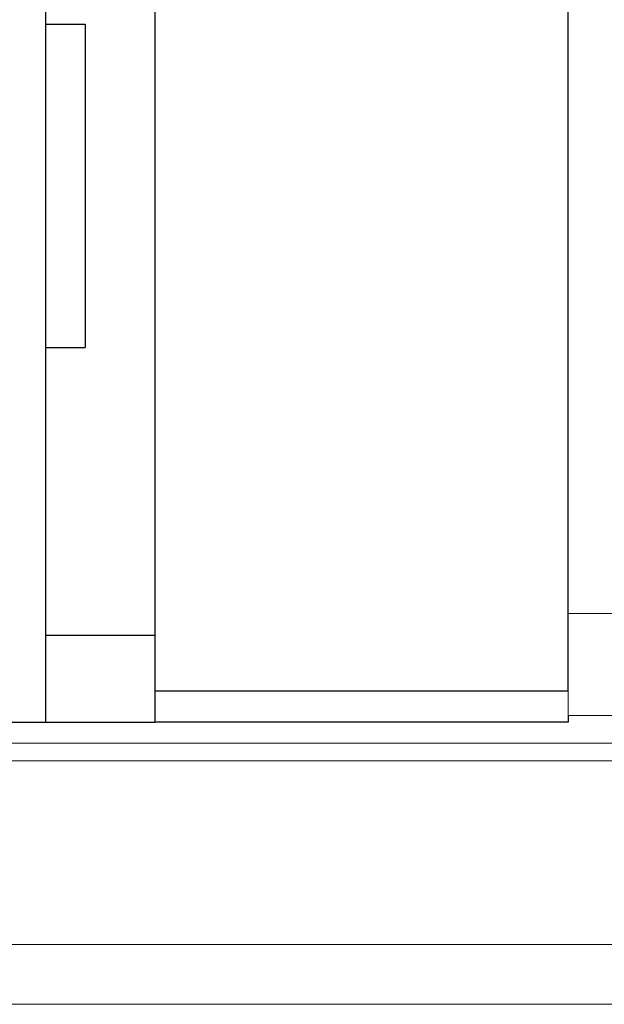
# Model space of a CAD drawing. Header units: millimetres. Extents: x 180 to 446, y 227 to 327.
# Tile 4 of 57: x 345 to 357, y 249 to 269. Entities that reach past the tile are written whole.
import ezdxf

# ---------------------------------------------------------------- set-up
doc = ezdxf.new("R2010")
doc.units = ezdxf.units.MM
doc.layers.add('2', color=7, linetype='Continuous')
doc.layers.add('OUT', color=3, linetype='Continuous')

msp = doc.modelspace()

# ---------------------------------------------------------------- linework, layer by layer
at = {"layer": '2', "color": 0, "linetype": 'Continuous'}
for p, q in [((345.386, 280.9), (345.386, 254.4)), ((347.589, 254.4), (347.589, 281.035)), ((355.889, 255.035), (355.889, 281.035)), ((345.386, 268.426), (346.186, 268.426)), ((346.186, 268.426), (346.186, 261.926)), ((345.386, 261.926), (346.186, 261.926)), ((345.389, 256.15), (347.589, 256.15)), ((347.589, 255.035), (355.889, 255.035)), ((344.189, 254.4), (347.589, 254.4)), ((355.889, 254.4), (347.589, 254.4)), ((355.889, 254.4), (347.589, 254.4)), ((355.889, 254.535), (355.889, 254.4))]:
    msp.add_line(p, q, dxfattribs=at)
at = {"layer": 'OUT', "color": 0, "linetype": 'Continuous', "lineweight": 15}
for p, q in [((355.889, 256.585), (355.889, 280.735)), ((355.889, 254.535), (355.889, 256.585)), ((391.089, 256.585), (355.889, 256.585)), ((391.089, 254.535), (355.889, 254.535)), ((445.669, 253.982), (331.338, 253.982)), ((445.669, 253.628), (331.283, 253.628)), ((445.669, 249.935), (330.161, 249.935)), ((445.669, 248.735), (285.669, 248.735))]:
    msp.add_line(p, q, dxfattribs=at)

doc.saveas('drawing.dxf')
